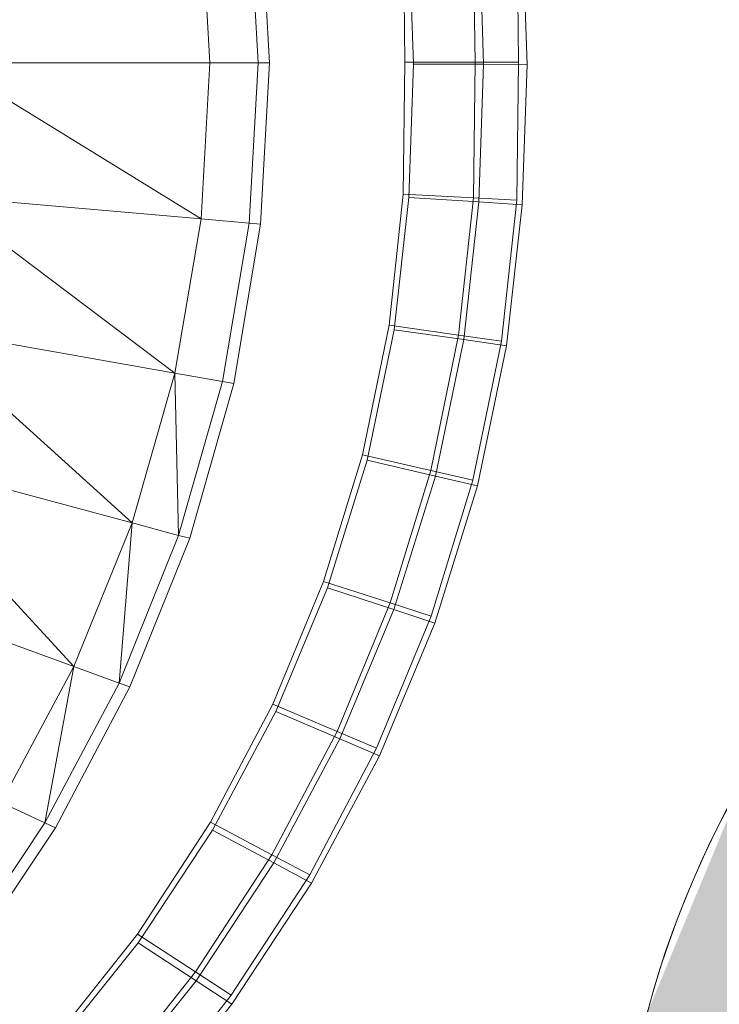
# Model space of a CAD drawing. Header units: metres. Extents: x 391.1 to 430.4, y 12.7 to 28.4.
# Tile 125 of 186: x 408.0524 to 408.1241, y 26.3561 to 26.4571. Entities that reach past the tile are written whole.
import ezdxf

# ---------------------------------------------------------------- set-up
doc = ezdxf.new("R2010")
doc.units = ezdxf.units.M
doc.layers.add('A-DETL-____-MBND', color=7, linetype='Continuous', lineweight=18)
doc.layers.add('A-DETL-GENF-OTLN', color=7, linetype='Continuous', lineweight=18)

# ---------------------------------------------------------------- blocks, each defined once
blk = doc.blocks.new('Family - Inodor PB-155487-02_ENLLUMENAT_P0')
at = {"layer": 'A-DETL-____-MBND', "color": 253, "true_color": 0xaaaaaa}
for p, q in [((0.69989, 0.19991), (0.69897, 0.21636)), ((0.70015, 0.21647), (0.70107, 0.19991)), ((0.69494, 0.19991), (0.69404, 0.21593)), ((0.72302, 0.19976), (0.72254, 0.21434)), ((0.72302, 0.19976), (0.72254, 0.21434)), ((0.72642, 0.21417), (0.72659, 0.19999)), ((0.72642, 0.21417), (0.72659, 0.19999)), ((0.72747, 0.19975), (0.72698, 0.21462)), ((0.72747, 0.19975), (0.72698, 0.21462)), ((0.71494, 0.19999), (0.71478, 0.21354)), ((0.71494, 0.19999), (0.71478, 0.21354)), ((0.71494, 0.19999), (0.71478, 0.21354)), ((0.71478, 0.21354), (0.71494, 0.19999)), ((0.71582, 0.19976), (0.71536, 0.21387)), ((0.71582, 0.19976), (0.71536, 0.21387)), ((0.72197, 0.21393), (0.72214, 0.19999)), ((0.72197, 0.21393), (0.72214, 0.19999)), ((0.69494, 0.19991), (0.66806, 0.19991)), ((0.69404, 0.1839), (0.66806, 0.19991)), ((0.69494, 0.19991), (0.69404, 0.1839)), ((0.69989, 0.19991), (0.69494, 0.19991)), ((0.69989, 0.19991), (0.69897, 0.18347)), ((0.70107, 0.19991), (0.69989, 0.19991)), ((0.70107, 0.19991), (0.70015, 0.18336)), ((0.71478, 0.18645), (0.71494, 0.19999)), ((0.71478, 0.18645), (0.71494, 0.19999)), ((0.71478, 0.18645), (0.71494, 0.19999)), ((0.71494, 0.19999), (0.71478, 0.18645)), ((0.71494, 0.19999), (0.72214, 0.19999)), ((0.72214, 0.19999), (0.71494, 0.19999)), ((0.72214, 0.19999), (0.72197, 0.18606)), ((0.72214, 0.19999), (0.72197, 0.18606)), ((0.72214, 0.19999), (0.72659, 0.19999)), ((0.72659, 0.19999), (0.72214, 0.19999)), ((0.72659, 0.19999), (0.72642, 0.18582)), ((0.72659, 0.19999), (0.72642, 0.18582)), ((0.71536, 0.18611), (0.71582, 0.19976)), ((0.71536, 0.18611), (0.71582, 0.19976)), ((0.71582, 0.19976), (0.72302, 0.19976)), ((0.72302, 0.19976), (0.71582, 0.19976)), ((0.72254, 0.18565), (0.72302, 0.19976)), ((0.72254, 0.18565), (0.72302, 0.19976)), ((0.72302, 0.19976), (0.72747, 0.19975)), ((0.72747, 0.19975), (0.72302, 0.19976)), ((0.72698, 0.18536), (0.72747, 0.19975)), ((0.72698, 0.18536), (0.72747, 0.19975)), ((0.69404, 0.1839), (0.66725, 0.18624)), ((0.69136, 0.1681), (0.66725, 0.18624)), ((0.71333, 0.173), (0.71478, 0.18645)), ((0.71333, 0.173), (0.71478, 0.18645)), ((0.71333, 0.173), (0.71478, 0.18645)), ((0.71478, 0.18645), (0.71333, 0.173)), ((0.71386, 0.17255), (0.71536, 0.18611)), ((0.71386, 0.17255), (0.71536, 0.18611)), ((0.71478, 0.18645), (0.72197, 0.18606)), ((0.72197, 0.18606), (0.71478, 0.18645)), ((0.71536, 0.18611), (0.72254, 0.18565)), ((0.72254, 0.18565), (0.71536, 0.18611)), ((0.72197, 0.18606), (0.72045, 0.17199)), ((0.72197, 0.18606), (0.72045, 0.17199)), ((0.72197, 0.18606), (0.72642, 0.18582)), ((0.72642, 0.18582), (0.72197, 0.18606)), ((0.72642, 0.18582), (0.72485, 0.17137)), ((0.72642, 0.18582), (0.72485, 0.17137)), ((0.72098, 0.17153), (0.72254, 0.18565)), ((0.72098, 0.17153), (0.72254, 0.18565)), ((0.72254, 0.18565), (0.72698, 0.18536)), ((0.72698, 0.18536), (0.72254, 0.18565)), ((0.72538, 0.1709), (0.72698, 0.18536)), ((0.72538, 0.1709), (0.72698, 0.18536)), ((0.69404, 0.1839), (0.69136, 0.1681)), ((0.69897, 0.18347), (0.69404, 0.1839)), ((0.69897, 0.18347), (0.69623, 0.16724)), ((0.70015, 0.18336), (0.6974, 0.16704)), ((0.70015, 0.18336), (0.69897, 0.18347)), ((0.69136, 0.1681), (0.66485, 0.17278)), ((0.68697, 0.15275), (0.66485, 0.17278)), ((0.7106, 0.15973), (0.71333, 0.173)), ((0.7106, 0.15973), (0.71333, 0.173)), ((0.7106, 0.15973), (0.71333, 0.173)), ((0.71333, 0.173), (0.7106, 0.15973)), ((0.71333, 0.173), (0.72045, 0.17199)), ((0.72045, 0.17199), (0.71333, 0.173)), ((0.71107, 0.15918), (0.71386, 0.17255)), ((0.71107, 0.15918), (0.71386, 0.17255)), ((0.71386, 0.17255), (0.72098, 0.17153)), ((0.72098, 0.17153), (0.71386, 0.17255)), ((0.72045, 0.17199), (0.7176, 0.15811)), ((0.72045, 0.17199), (0.7176, 0.15811)), ((0.72045, 0.17199), (0.72485, 0.17137)), ((0.72485, 0.17137), (0.72045, 0.17199)), ((0.71807, 0.15754), (0.72098, 0.17153)), ((0.71807, 0.15754), (0.72098, 0.17153)), ((0.72098, 0.17153), (0.72538, 0.1709)), ((0.72538, 0.1709), (0.72098, 0.17153)), ((0.72485, 0.17137), (0.72192, 0.15711)), ((0.72485, 0.17137), (0.72192, 0.15711)), ((0.72239, 0.15653), (0.72538, 0.1709)), ((0.72239, 0.15653), (0.72538, 0.1709)), ((0.69136, 0.1681), (0.68697, 0.15275)), ((0.69623, 0.16724), (0.69136, 0.1681)), ((0.69174, 0.15147), (0.69136, 0.1681)), ((0.69623, 0.16724), (0.69174, 0.15147)), ((0.6974, 0.16704), (0.69289, 0.15117)), ((0.6974, 0.16704), (0.69623, 0.16724)), ((0.68697, 0.15275), (0.66094, 0.15973)), ((0.68099, 0.13803), (0.66094, 0.15973)), ((0.70661, 0.14675), (0.7106, 0.15973)), ((0.70661, 0.14675), (0.7106, 0.15973)), ((0.70661, 0.14675), (0.7106, 0.15973)), ((0.7106, 0.15973), (0.70661, 0.14675)), ((0.7106, 0.15973), (0.7176, 0.15811)), ((0.7176, 0.15811), (0.7106, 0.15973)), ((0.70701, 0.1461), (0.71107, 0.15918)), ((0.70701, 0.1461), (0.71107, 0.15918)), ((0.71107, 0.15918), (0.71807, 0.15754)), ((0.71807, 0.15754), (0.71107, 0.15918)), ((0.7176, 0.15811), (0.71343, 0.14454)), ((0.7176, 0.15811), (0.71343, 0.14454)), ((0.71382, 0.14386), (0.71807, 0.15754)), ((0.71382, 0.14386), (0.71807, 0.15754)), ((0.7176, 0.15811), (0.72192, 0.15711)), ((0.72192, 0.15711), (0.7176, 0.15811)), ((0.71807, 0.15754), (0.72239, 0.15653)), ((0.72239, 0.15653), (0.71807, 0.15754)), ((0.72192, 0.15711), (0.71764, 0.14317)), ((0.72192, 0.15711), (0.71764, 0.14317)), ((0.71803, 0.14248), (0.72239, 0.15653)), ((0.71803, 0.14248), (0.72239, 0.15653)), ((0.68697, 0.15275), (0.68099, 0.13803)), ((0.68564, 0.13633), (0.68697, 0.15275)), ((0.69174, 0.15147), (0.68697, 0.15275)), ((0.69174, 0.15147), (0.68564, 0.13633)), ((0.69289, 0.15117), (0.69174, 0.15147)), ((0.69289, 0.15117), (0.68675, 0.13593)), ((0.68099, 0.13803), (0.65562, 0.14726)), ((0.70141, 0.13416), (0.70661, 0.14675)), ((0.70141, 0.13416), (0.70661, 0.14675)), ((0.70141, 0.13416), (0.70661, 0.14675)), ((0.70661, 0.14675), (0.70141, 0.13416)), ((0.70661, 0.14675), (0.71343, 0.14454)), ((0.71343, 0.14454), (0.70661, 0.14675)), ((0.70172, 0.13342), (0.70701, 0.1461)), ((0.70172, 0.13342), (0.70701, 0.1461)), ((0.70701, 0.1461), (0.71382, 0.14386)), ((0.71382, 0.14386), (0.70701, 0.1461)), ((0.71343, 0.14454), (0.70799, 0.13137)), ((0.71343, 0.14454), (0.70799, 0.13137)), ((0.71343, 0.14454), (0.71764, 0.14317)), ((0.71764, 0.14317), (0.71343, 0.14454)), ((0.70828, 0.13061), (0.71382, 0.14386)), ((0.70828, 0.13061), (0.71382, 0.14386)), ((0.71382, 0.14386), (0.71803, 0.14248)), ((0.71803, 0.14248), (0.71382, 0.14386)), ((0.71764, 0.14317), (0.71205, 0.12965)), ((0.71764, 0.14317), (0.71205, 0.12965)), ((0.71234, 0.12887), (0.71803, 0.14248)), ((0.71234, 0.12887), (0.71803, 0.14248)), ((0.68099, 0.13803), (0.67355, 0.12409)), ((0.67804, 0.122), (0.68099, 0.13803)), ((0.68564, 0.13633), (0.68099, 0.13803)), ((0.68564, 0.13633), (0.67804, 0.122)), ((0.68675, 0.13593), (0.68564, 0.13633)), ((0.68675, 0.13593), (0.67911, 0.1215)), ((0.69502, 0.12208), (0.70141, 0.13416)), ((0.69502, 0.12208), (0.70141, 0.13416)), ((0.69502, 0.12208), (0.70141, 0.13416)), ((0.70141, 0.13416), (0.69502, 0.12208)), ((0.69523, 0.12126), (0.70172, 0.13342)), ((0.69523, 0.12126), (0.70172, 0.13342)), ((0.70141, 0.13416), (0.70799, 0.13137)), ((0.70799, 0.13137), (0.70141, 0.13416)), ((0.70172, 0.13342), (0.70828, 0.13061)), ((0.70828, 0.13061), (0.70172, 0.13342)), ((0.70799, 0.13137), (0.70131, 0.11873)), ((0.70799, 0.13137), (0.70131, 0.11873)), ((0.70799, 0.13137), (0.71205, 0.12965)), ((0.71205, 0.12965), (0.70799, 0.13137)), ((0.7015, 0.11789), (0.70828, 0.13061)), ((0.7015, 0.11789), (0.70828, 0.13061)), ((0.70828, 0.13061), (0.71234, 0.12887)), ((0.71234, 0.12887), (0.70828, 0.13061)), ((0.71205, 0.12965), (0.70519, 0.11667)), ((0.71205, 0.12965), (0.70519, 0.11667)), ((0.70537, 0.11581), (0.71234, 0.12887)), ((0.70537, 0.11581), (0.71234, 0.12887)), ((0.67804, 0.122), (0.67355, 0.12409)), ((0.67804, 0.122), (0.6691, 0.10861)), ((0.67911, 0.1215), (0.67013, 0.10801)), ((0.67911, 0.1215), (0.67804, 0.122)), ((0.68752, 0.11059), (0.69502, 0.12208)), ((0.68752, 0.11059), (0.69502, 0.12208)), ((0.68752, 0.11059), (0.69502, 0.12208)), ((0.69502, 0.12208), (0.68752, 0.11059)), ((0.6876, 0.10971), (0.69523, 0.12126)), ((0.6876, 0.10971), (0.69523, 0.12126)), ((0.69502, 0.12208), (0.70131, 0.11873)), ((0.70131, 0.11873), (0.69502, 0.12208)), ((0.69523, 0.12126), (0.7015, 0.11789)), ((0.7015, 0.11789), (0.69523, 0.12126)), ((0.70131, 0.11873), (0.69346, 0.10672)), ((0.70131, 0.11873), (0.69346, 0.10672)), ((0.70131, 0.11873), (0.70519, 0.11667)), ((0.70519, 0.11667), (0.70131, 0.11873)), ((0.69353, 0.10581), (0.7015, 0.11789)), ((0.69353, 0.10581), (0.7015, 0.11789)), ((0.7015, 0.11789), (0.70537, 0.11581)), ((0.70537, 0.11581), (0.7015, 0.11789)), ((0.70519, 0.11667), (0.69713, 0.10433)), ((0.70519, 0.11667), (0.69713, 0.10433)), ((0.69719, 0.1034), (0.70537, 0.11581)), ((0.69719, 0.1034), (0.70537, 0.11581)), ((0.67894, 0.0998), (0.68752, 0.11059)), ((0.67894, 0.0998), (0.68752, 0.11059)), ((0.67894, 0.0998), (0.68752, 0.11059)), ((0.68752, 0.11059), (0.67894, 0.0998)), ((0.68752, 0.11059), (0.69346, 0.10672)), ((0.69346, 0.10672), (0.68752, 0.11059)), ((0.6789, 0.09887), (0.6876, 0.10971)), ((0.6789, 0.09887), (0.6876, 0.10971)), ((0.6876, 0.10971), (0.69353, 0.10581)), ((0.69353, 0.10581), (0.6876, 0.10971)), ((0.69346, 0.10672), (0.68449, 0.09544)), ((0.69346, 0.10672), (0.68449, 0.09544)), ((0.69346, 0.10672), (0.69713, 0.10433)), ((0.69713, 0.10433), (0.69346, 0.10672)), ((0.68443, 0.09447), (0.69353, 0.10581)), ((0.68443, 0.09447), (0.69353, 0.10581)), ((0.69353, 0.10581), (0.69719, 0.1034)), ((0.69719, 0.1034), (0.69353, 0.10581)), ((0.69713, 0.10433), (0.68792, 0.09274)), ((0.69713, 0.10433), (0.68792, 0.09274)), ((0.68784, 0.09176), (0.69719, 0.1034)), ((0.68784, 0.09176), (0.69719, 0.1034))]:
    blk.add_line(p, q, dxfattribs=at)
blk = doc.blocks.new('LONDR55-XX_ZZ-ARQ-CAA-M3D-Londres55_ifc-1-02_ENLLUMENAT_P0')
at = {"layer": 'A-DETL-____-MBND', "color": 253, "lineweight": 18, "true_color": 0xaaaaaa}
blk.add_blockref('Family - Inodor PB-155487-02_ENLLUMENAT_P0', (407.37693, 26.25274), dxfattribs=at)
blk = doc.blocks.new('ZYR_06_02_02 Down Superficie - L 01-834878-02_ENLLUMENAT_P0')
at = {"layer": 'A-DETL-GENF-OTLN', "true_color": 0x00c400}
blk.add_hatch(color=92, dxfattribs=at).paths.add_polyline_path([(-0.07071, -0.07071), (0, 0), (-0.07071, 0.07071), (-0.0866, 0.05), (-0.09659, 0.02588), (-0.1, 0), (-0.09659, -0.02588), (-0.0866, -0.05)])
at = {"layer": 'A-DETL-GENF-OTLN', "color": 92, "true_color": 0x00c400}
blk.add_circle((0, 0), 0.1, dxfattribs=at)
blk.add_arc((0, 0), 0.1, 135, 225, dxfattribs=at)

msp = doc.modelspace()

# ---------------------------------------------------------------- block references
at = {"lineweight": 5}
msp.add_blockref('LONDR55-XX_ZZ-ARQ-CAA-M3D-Londres55_ifc-1-02_ENLLUMENAT_P0', (0, 0), dxfattribs=at)
at = {"layer": 'A-DETL-GENF-OTLN', "color": 92, "true_color": 0x00c400}
msp.add_blockref('ZYR_06_02_02 Down Superficie - L 01-834878-02_ENLLUMENAT_P0', (408.21336, 26.32946), dxfattribs=at)

doc.saveas('drawing.dxf')
